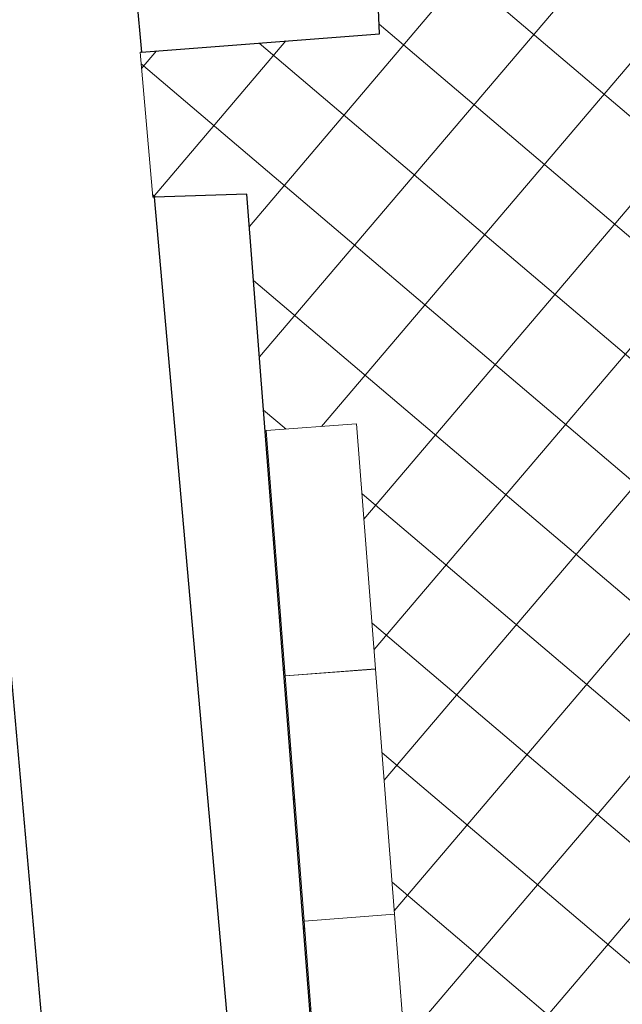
# Model space of a CAD drawing. Header units: millimetres. Extents: x 853417 to 929373, y -433185 to -369260.
# Tile 43 of 157: x 915774 to 918713, y -408606 to -403803. Entities that reach past the tile are written whole.
import ezdxf

# ---------------------------------------------------------------- set-up
doc = ezdxf.new("R2010")
doc.units = ezdxf.units.MM
for name, color, linetype, lineweight in [('I-FURN', 7, 'Continuous', 9), ('KOKO-FLOR', 7, 'Continuous', 9), ('KOKO-FLOR-PATT', 7, 'Continuous', 9), ('KOKO-WALL', 7, 'Continuous', 9), ('KOKO_WALL', 7, 'Continuous', 9)]:
    doc.layers.add(name, color=color, linetype=linetype, lineweight=lineweight)

# ---------------------------------------------------------------- blocks, each defined once
blk = doc.blocks.new('Furniture_Shelving-Storage_PALMBERG_Sliding-door-cabinet - Default-2360490-1 korrus_SA_kunstihanke plaan')
at = {"layer": 'I-FURN'}
for p, q in [((600, 239.3), (-600.2, 239.3)), ((-600.2, 239.3), (-600.2, -202.2)), ((600, -202.2), (600, 239.3)), ((-600.2, -202.2), (600, -202.2))]:
    blk.add_line(p, q, dxfattribs=at)
blk = doc.blocks.new('Ol_olev sisesein 14 - SS-01-2509151-1 korrus_SA_kunstihanke plaan')
at = {"layer": 'KOKO-WALL', "lineweight": 25}
for p, q in [((432743.9, 904269.4), (432625.7, 904269.4)), ((432796.2, 903106), (432743.9, 904269.4)), ((439116, 903853.7), (433505.4, 903598.9)), ((433505.4, 903598.9), (433505.4, 903146.3)), ((433505.4, 903146.3), (440053.6, 903518.7)), ((431342, 903023.3), (432796.2, 903106)), ((440086.2, 902619.1), (431880, 902152.4))]:
    blk.add_line(p, q, dxfattribs=at)
at = {"layer": 'KOKO_WALL'}
for p, q in [((432796.5, 903099.7), (433505.4, 903138.9)), ((433505.4, 903138.9), (433505.4, 903146.3)), ((432796.2, 903106), (432796.5, 903099.7))]:
    blk.add_line(p, q, dxfattribs=at)

msp = doc.modelspace()

# ---------------------------------------------------------------- hatches: boundary and pattern name
at = {"layer": 'KOKO-FLOR-PATT', "true_color": 0x800000}
h = msp.add_hatch(dxfattribs=at)
h.set_pattern_fill('FP_67', color=16, style=0, pattern_type=2)
h.set_pattern_definition([(319.643, (919515.46, -407286.1), (291.397, 342.91), []), (49.643, (919515.46, -407286.1), (-342.91, 291.397), [])])
h.paths.add_polyline_path([(920516.3, -410898.2), (922662.4, -410718.9), (922076.4, -403522.9), (920880.9, -403614.6), (920871.9, -403496.8), (920835.7, -403499.6), (920834.4, -403510), (920697.2, -403522.6), (920694.9, -403510.4), (919798.7, -403579.9), (919798.7, -403605), (919661.6, -403617.5), (919659, -403589.9), (919635.5, -403591.7), (919644.5, -403709.5), (919012.7, -403757.9), (918999.4, -403622.9), (917524.5, -403753.6), (917528.2, -403871.8), (916360.7, -403961.4), (916422.4, -404668.8), (916882.2, -404654.2), (917314.7, -410253.9), (917989.1, -410662.1), (920503.5, -410494.4), (920510.6, -410718.9)], flags=0)
h.paths.add_polyline_path([(921354.2, -409841.6), (921308.1, -409284.7), (921760.4, -409247.3), (921806.5, -409804.2), (921715.5, -409811.7)], flags=0)
h.paths.add_polyline_path([(917254, -409398), (917161.6, -408201.4), (917601.7, -408167.4), (917601.8, -408167.4), (917694.2, -409364), (917314.7, -409393.3)], flags=0)
h.paths.add_polyline_path([(919177, -409124.8), (919106.5, -408141.6), (920073.9, -408072.2), (920144.4, -409055.4), (919199.1, -409123.2)], flags=0)
h.paths.add_polyline_path([(921263.4, -408712.4), (921215.8, -408155.6), (921668, -408117), (921715.5, -408673.8)], flags=0)
h.paths.add_polyline_path([(917161.6, -408201.2), (917069.1, -407004.6), (917509.3, -406970.6), (917509.3, -406970.6), (917601.7, -408167.2), (917161.6, -408201.2)], flags=0)
h.paths.add_polyline_path([(917069.1, -407004.4), (916976.7, -405807.8), (917416.9, -405773.8), (917509.3, -406970.4), (917069.1, -407004.4)], flags=0)
h.paths.add_polyline_path([(918974.5, -406688.5), (918904.1, -405705.3), (919871.5, -405635.9), (919942, -406619.1), (918999.2, -406686.7)], flags=0)
h.paths.add_polyline_path([(921044.8, -405464), (920998.7, -404907.1), (921451, -404869.7), (921497, -405426.6)], flags=0)

# ---------------------------------------------------------------- linework, layer by layer
at = {"layer": 'KOKO-FLOR'}
for p, q in [((916367, -403961), (916360.7, -403961.4)), ((916360.7, -403961.4), (916422.4, -404668.8)), ((916422.4, -404668.8), (916429.8, -404668.6))]:
    msp.add_line(p, q, dxfattribs=at)

# ---------------------------------------------------------------- block references
at = {"layer": 'I-FURN', "rotation": 94.41638633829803}
for p in [(917261.4, -406387.6), (917353.9, -407584.4), (917446.3, -408781.2)]:
    msp.add_blockref('Furniture_Shelving-Storage_PALMBERG_Sliding-door-cabinet - Default-2360490-1 korrus_SA_kunstihanke plaan', p, dxfattribs=at)
at = {"layer": 'KOKO_WALL', "rotation": 271.815909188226}
msp.add_blockref('Ol_olev sisesein 14 - SS-01-2509151-1 korrus_SA_kunstihanke plaan', (0, 0), dxfattribs=at)

doc.saveas('drawing.dxf')
